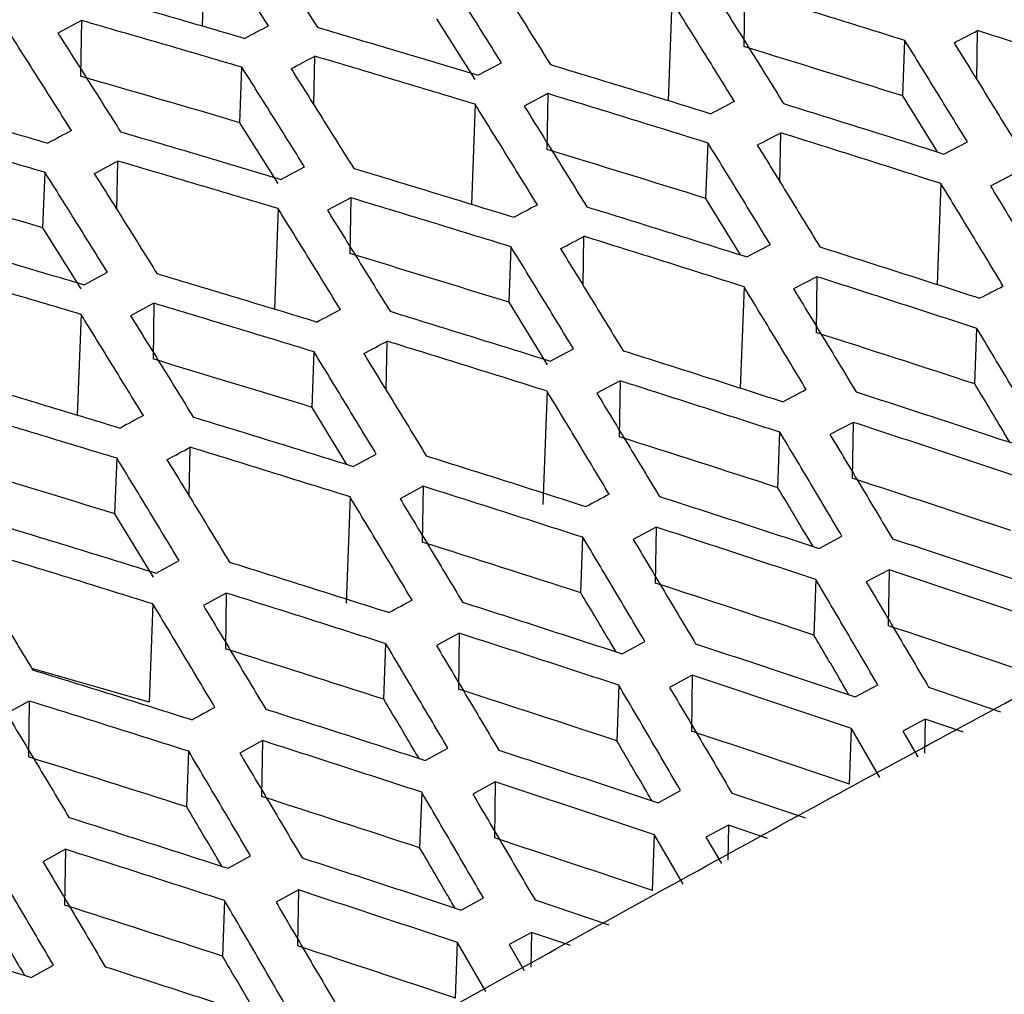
# Model space of a CAD drawing. Header units: millimetres. Extents: x -1263 to 1500, y -1080 to 1468.
# Tile 56 of 166: x 1230 to 1245, y -653 to -639. Entities that reach past the tile are written whole.
import ezdxf

# ---------------------------------------------------------------- set-up
doc = ezdxf.new("R2010")
doc.units = ezdxf.units.MM

msp = doc.modelspace()

# ---------------------------------------------------------------- linework, layer by layer
at = {"color": 7, "linetype": 'Continuous', "lineweight": 25}
for p, q in [((1233.294, -637.232), (1233.239, -638.709)), ((1241.38, -638.18), (1241.367, -639.017)), ((1240.291, -638.335), (1240.236, -639.83)), ((1231.427, -638.627), (1231.073, -638.816)), ((1231.427, -638.627), (1231.414, -639.464)), ((1237.334, -639.51), (1236.762, -638.602)), ((1244.867, -639.514), (1244.879, -638.778)), ((1243.757, -639.758), (1243.788, -638.927)), ((1234.915, -639.894), (1234.927, -639.162)), ((1237.377, -639.447), (1237.731, -639.261)), ((1233.805, -640.16), (1233.836, -639.328)), ((1238.425, -639.724), (1238.072, -639.91)), ((1238.425, -639.724), (1238.412, -640.561)), ((1244.275, -640.599), (1243.757, -639.758)), ((1237.335, -639.883), (1237.279, -641.384)), ((1234.378, -641.073), (1233.805, -640.16)), ((1241.912, -641.05), (1241.924, -640.312)), ((1244.373, -640.63), (1244.725, -640.447)), ((1240.801, -641.297), (1240.832, -640.465)), ((1231.959, -641.467), (1231.971, -640.735)), ((1234.421, -641.01), (1234.774, -640.822)), ((1230.848, -641.737), (1230.879, -640.905)), ((1245.422, -640.927), (1245.071, -641.11)), ((1244.329, -641.074), (1244.273, -642.589)), ((1235.47, -641.287), (1235.118, -641.474)), ((1235.47, -641.287), (1235.456, -642.124)), ((1241.321, -642.144), (1240.801, -641.297)), ((1234.378, -641.45), (1234.322, -642.957)), ((1231.422, -642.655), (1230.848, -641.737)), ((1238.956, -642.604), (1238.969, -641.865)), ((1237.845, -642.855), (1237.875, -642.023)), ((1241.417, -642.174), (1241.768, -641.99)), ((1231.465, -642.592), (1231.816, -642.403)), ((1242.467, -642.471), (1242.117, -642.655)), ((1242.467, -642.471), (1242.453, -643.309)), ((1241.372, -642.622), (1241.316, -644.143)), ((1232.514, -642.869), (1232.164, -643.058)), ((1232.514, -642.869), (1232.501, -643.706)), ((1238.421, -643.796), (1237.845, -642.855)), ((1231.42, -643.037), (1231.364, -644.549)), ((1244.838, -644.08), (1244.868, -643.247)), ((1236.001, -644.176), (1236.013, -643.438)), ((1238.461, -643.737), (1238.811, -643.551)), ((1234.887, -644.432), (1234.918, -643.6)), ((1239.511, -644.034), (1239.163, -644.219)), ((1239.511, -644.034), (1239.497, -644.872)), ((1238.415, -644.189), (1238.353, -645.887)), ((1235.41, -645.289), (1234.887, -644.432)), ((1243.009, -644.657), (1242.663, -644.84)), ((1243.009, -644.657), (1242.995, -645.495)), ((1241.881, -645.638), (1241.912, -644.805)), ((1233.045, -645.767), (1233.057, -645.03)), ((1235.505, -645.318), (1235.852, -645.132)), ((1231.929, -646.028), (1231.96, -645.196)), ((1236.556, -645.616), (1236.209, -645.803)), ((1236.556, -645.616), (1236.542, -646.454)), ((1235.458, -645.775), (1235.399, -647.372)), ((1232.507, -646.979), (1231.929, -646.028)), ((1240.054, -646.229), (1239.709, -646.414)), ((1240.054, -646.229), (1240.04, -647.068)), ((1238.923, -647.215), (1238.954, -646.382)), ((1242.499, -646.549), (1242.843, -646.366)), ((1232.548, -646.919), (1232.893, -646.731)), ((1243.551, -646.869), (1243.208, -647.052)), ((1243.551, -646.869), (1243.537, -647.708)), ((1242.45, -647.015), (1242.419, -647.848)), ((1233.6, -647.218), (1233.256, -647.405)), ((1233.6, -647.218), (1233.586, -648.056)), ((1232.499, -647.381), (1232.445, -648.857)), ((1237.098, -647.821), (1236.755, -648.007)), ((1237.098, -647.821), (1237.084, -648.66)), ((1235.965, -648.811), (1235.996, -647.978)), ((1239.543, -648.13), (1239.885, -647.946)), ((1232.445, -648.857), (1230.681, -648.35)), ((1240.595, -648.451), (1240.255, -648.635)), ((1240.595, -648.451), (1240.582, -649.291)), ((1239.492, -648.601), (1239.461, -649.435)), ((1243.04, -648.775), (1243.379, -648.594)), ((1244.144, -648.632), (1245.225, -649)), ((1230.643, -648.839), (1230.302, -649.027)), ((1230.643, -648.839), (1230.63, -649.677)), ((1244.093, -649.109), (1243.754, -649.29)), ((1244.093, -649.109), (1244.084, -649.62)), ((1244.665, -649.305), (1244.093, -649.109)), ((1242.956, -650.085), (1242.987, -649.251)), ((1243.413, -649.985), (1242.987, -649.251)), ((1243.754, -649.29), (1243.981, -649.676)), ((1234.142, -649.432), (1233.802, -649.619)), ((1234.142, -649.432), (1234.128, -650.271)), ((1233.006, -650.427), (1233.037, -649.593)), ((1236.586, -649.73), (1236.926, -649.546)), ((1237.639, -650.053), (1237.301, -650.237)), ((1237.639, -650.053), (1237.626, -650.893)), ((1236.534, -650.207), (1236.503, -651.041)), ((1240.083, -650.366), (1240.421, -650.183)), ((1241.19, -650.219), (1242.294, -650.592)), ((1241.137, -650.7), (1240.801, -650.883)), ((1241.137, -650.7), (1241.128, -651.226)), ((1241.726, -650.901), (1241.137, -650.7)), ((1239.998, -651.682), (1240.029, -650.847)), ((1240.459, -651.589), (1240.029, -650.847)), ((1240.801, -650.883), (1241.032, -651.278)), ((1231.185, -651.063), (1230.848, -651.25)), ((1231.185, -651.063), (1231.171, -651.902)), ((1233.629, -651.349), (1233.966, -651.164)), ((1234.683, -651.674), (1234.348, -651.859)), ((1234.683, -651.674), (1234.669, -652.514)), ((1233.574, -651.832), (1233.544, -652.666)), ((1237.126, -651.975), (1237.461, -651.792)), ((1238.235, -651.824), (1239.341, -652.196)), ((1238.181, -652.312), (1237.847, -652.494)), ((1238.181, -652.312), (1238.172, -652.831)), ((1238.765, -652.509), (1238.181, -652.312)), ((1237.039, -653.297), (1237.07, -652.463)), ((1237.495, -653.199), (1237.07, -652.463)), ((1237.847, -652.494), (1238.074, -652.884)), ((1230.671, -652.987), (1231.005, -652.801))]:
    msp.add_line(p, q, dxfattribs=at)
for points, knots in [([(1378.842, -596.971), (1356.139, -604.012), (1333.188, -612.571), (1287.071, -632.62), (1263.905, -644.11), (1240.772, -656.996)], [0, 0, 0, 0, 0.5, 0.5, 1, 1, 1, 1]), ([(1306.679, -626.039), (1301.373, -628.399), (1296.062, -630.834), (1285.434, -635.859), (1280.116, -638.448), (1264.158, -646.441), (1253.513, -652.072), (1242.873, -657.998)], [0, 0, 0, 0, 0.25, 0.25, 0.5, 0.5, 1, 1, 1, 1]), ([(1308.082, -626.624), (1290.768, -634.277), (1273.392, -642.754), (1252.274, -654.031), (1248.592, -656.033), (1244.22, -658.453), (1243.534, -658.834), (1242.847, -659.216)], [0.7060925, 0.7060925, 0.7060925, 0.7060925, 0.9411624, 0.9411624, 0.9907634, 0.9907634, 1, 1, 1, 1]), ([(1234.2, -654.989), (1234.864, -654.615), (1236.193, -653.868), (1238.186, -652.759), (1240.179, -651.657), (1242.171, -650.564), (1244.164, -649.48), (1246.157, -648.404), (1248.15, -647.336), (1250.142, -646.277), (1252.135, -645.227), (1254.128, -644.185), (1256.12, -643.151), (1258.113, -642.126), (1260.105, -641.11), (1262.098, -640.102), (1264.09, -639.103), (1266.083, -638.111), (1268.075, -637.129), (1270.068, -636.155), (1271.396, -635.512), (1272.06, -635.191)], [0, 0, 0, 0, 0.05265, 0.105293, 0.15793, 0.210563, 0.263191, 0.315817, 0.368439, 0.42106, 0.47368, 0.5263, 0.578921, 0.631543, 0.684167, 0.736794, 0.789424, 0.842059, 0.8947, 0.947347, 1, 1, 1, 1]), ([(1234.233, -638.707), (1234.076, -638.46), (1233.763, -637.966), (1233.45, -637.476), (1233.294, -637.232)], [0, 0, 0, 0, 0.500221, 1, 1, 1, 1]), ([(1234.027, -637.251), (1234.184, -637.497), (1234.498, -637.987), (1234.811, -638.482), (1234.968, -638.729)], [0, 0, 0, 0, 0.499765, 1, 1, 1, 1]), ([(1237.731, -639.261), (1237.575, -639.011), (1237.262, -638.512), (1236.949, -638.017), (1236.793, -637.77)], [0, 0, 0, 0, 0.500326, 1, 1, 1, 1]), ([(1237.526, -637.795), (1237.683, -638.042), (1237.997, -638.538), (1238.311, -639.038), (1238.467, -639.288)], [0, 0, 0, 0, 0.499665, 1, 1, 1, 1]), ([(1231.469, -638.196), (1231.871, -638.312), (1232.674, -638.542), (1233.477, -638.777), (1233.878, -638.895)], [0, 0, 0, 0, 0.499788, 1, 1, 1, 1]), ([(1243.788, -638.927), (1243.387, -638.801), (1242.584, -638.55), (1241.781, -638.303), (1241.38, -638.18)], [0, 0, 0, 0, 0.5004396, 1, 1, 1, 1]), ([(1241.229, -639.841), (1241.072, -639.589), (1240.76, -639.085), (1240.447, -638.585), (1240.291, -638.335)], [0, 0, 0, 0, 0.500404, 1, 1, 1, 1]), ([(1241.026, -638.365), (1241.182, -638.615), (1241.496, -639.115), (1241.809, -639.62), (1241.966, -639.873)], [0, 0, 0, 0, 0.4995913, 1, 1, 1, 1]), ([(1244.921, -638.342), (1245.321, -638.468), (1246.124, -638.72), (1246.926, -638.976), (1247.328, -639.105)], [0, 0, 0, 0, 0.499507, 1, 1, 1, 1]), ([(1233.836, -639.328), (1233.434, -639.21), (1232.632, -638.974), (1231.829, -638.743), (1231.427, -638.627)], [0, 0, 0, 0, 0.500226, 1, 1, 1, 1]), ([(1231.275, -640.278), (1231.119, -640.03), (1230.806, -639.535), (1230.493, -639.044), (1230.337, -638.799)], [0, 0, 0, 0, 0.500239, 1, 1, 1, 1]), ([(1231.073, -638.816), (1231.23, -639.062), (1231.544, -639.553), (1231.857, -640.049), (1232.014, -640.297)], [0, 0, 0, 0, 0.499747, 1, 1, 1, 1]), ([(1234.968, -638.729), (1235.37, -638.848), (1236.173, -639.085), (1236.975, -639.326), (1237.377, -639.447)], [0, 0, 0, 0, 0.499667, 1, 1, 1, 1]), ([(1247.284, -639.545), (1246.883, -639.416), (1246.081, -639.158), (1245.279, -638.905), (1244.879, -638.778)], [0, 0, 0, 0, 0.500491, 1, 1, 1, 1]), ([(1244.725, -640.447), (1244.569, -640.193), (1244.257, -639.684), (1243.944, -639.179), (1243.788, -638.927)], [0, 0, 0, 0, 0.500453, 1, 1, 1, 1]), ([(1244.525, -638.961), (1244.682, -639.213), (1244.995, -639.719), (1245.308, -640.228), (1245.465, -640.483)], [0, 0, 0, 0, 0.499548, 1, 1, 1, 1]), ([(1237.335, -639.883), (1236.933, -639.762), (1236.131, -639.519), (1235.328, -639.281), (1234.927, -639.162)], [0, 0, 0, 0, 0.50034, 1, 1, 1, 1]), ([(1234.774, -640.822), (1234.618, -640.572), (1234.305, -640.072), (1233.992, -639.576), (1233.836, -639.328)], [0, 0, 0, 0, 0.500342, 1, 1, 1, 1]), ([(1234.573, -639.35), (1234.729, -639.598), (1235.043, -640.095), (1235.356, -640.596), (1235.513, -640.846)], [0, 0, 0, 0, 0.49965, 1, 1, 1, 1]), ([(1238.467, -639.288), (1238.868, -639.41), (1239.671, -639.653), (1240.474, -639.901), (1240.875, -640.026)], [0, 0, 0, 0, 0.499577, 1, 1, 1, 1]), ([(1228.515, -639.774), (1228.916, -639.888), (1229.718, -640.117), (1230.521, -640.35), (1230.922, -640.467)], [0, 0, 0, 0, 0.499808, 1, 1, 1, 1]), ([(1240.832, -640.465), (1240.431, -640.34), (1239.629, -640.091), (1238.826, -639.846), (1238.425, -639.724)], [0, 0, 0, 0, 0.500428, 1, 1, 1, 1]), ([(1238.272, -641.393), (1238.115, -641.14), (1237.803, -640.635), (1237.491, -640.134), (1237.335, -639.883)], [0, 0, 0, 0, 0.500416, 1, 1, 1, 1]), ([(1238.072, -639.91), (1238.228, -640.161), (1238.542, -640.662), (1238.855, -641.168), (1239.012, -641.422)], [0, 0, 0, 0, 0.4995796, 1, 1, 1, 1]), ([(1241.966, -639.873), (1242.367, -639.998), (1243.169, -640.248), (1243.971, -640.503), (1244.373, -640.63)], [0, 0, 0, 0, 0.4995165, 1, 1, 1, 1]), ([(1230.879, -640.905), (1230.477, -640.788), (1229.675, -640.554), (1228.873, -640.324), (1228.472, -640.21)], [0, 0, 0, 0, 0.500206, 1, 1, 1, 1]), ([(1232.014, -640.297), (1232.415, -640.415), (1233.217, -640.65), (1234.02, -640.89), (1234.421, -641.01)], [0, 0, 0, 0, 0.499686, 1, 1, 1, 1]), ([(1244.329, -641.074), (1243.928, -640.945), (1243.126, -640.69), (1242.324, -640.438), (1241.924, -640.312)], [0, 0, 0, 0, 0.500481, 1, 1, 1, 1]), ([(1241.768, -641.99), (1241.612, -641.734), (1241.3, -641.224), (1240.988, -640.718), (1240.832, -640.465)], [0, 0, 0, 0, 0.500463, 1, 1, 1, 1]), ([(1241.571, -640.497), (1241.728, -640.75), (1242.041, -641.257), (1242.354, -641.767), (1242.511, -642.023)], [0, 0, 0, 0, 0.499539, 1, 1, 1, 1]), ([(1234.378, -641.45), (1233.976, -641.33), (1233.174, -641.089), (1232.372, -640.853), (1231.971, -640.735)], [0, 0, 0, 0, 0.500321, 1, 1, 1, 1]), ([(1235.513, -640.846), (1235.914, -640.967), (1236.716, -641.209), (1237.518, -641.456), (1237.92, -641.579)], [0, 0, 0, 0, 0.499593, 1, 1, 1, 1]), ([(1231.816, -642.403), (1231.659, -642.152), (1231.347, -641.65), (1231.035, -641.153), (1230.879, -640.905)], [0, 0, 0, 0, 0.500362, 1, 1, 1, 1]), ([(1231.619, -640.924), (1231.775, -641.172), (1232.089, -641.67), (1232.402, -642.172), (1232.559, -642.424)], [0, 0, 0, 0, 0.49963, 1, 1, 1, 1]), ([(1245.264, -642.613), (1245.108, -642.355), (1244.796, -641.84), (1244.484, -641.329), (1244.329, -641.074)], [0, 0, 0, 0, 0.500479, 1, 1, 1, 1]), ([(1245.071, -641.11), (1245.227, -641.365), (1245.54, -641.877), (1245.853, -642.393), (1246.01, -642.651)], [0, 0, 0, 0, 0.4995268, 1, 1, 1, 1]), ([(1237.875, -642.023), (1237.474, -641.899), (1236.673, -641.651), (1235.871, -641.408), (1235.47, -641.287)], [0, 0, 0, 0, 0.500411, 1, 1, 1, 1]), ([(1235.314, -642.964), (1235.158, -642.71), (1234.846, -642.204), (1234.534, -641.701), (1234.378, -641.45)], [0, 0, 0, 0, 0.500434, 1, 1, 1, 1]), ([(1235.118, -641.474), (1235.275, -641.726), (1235.588, -642.229), (1235.901, -642.736), (1236.058, -642.99)], [0, 0, 0, 0, 0.499562, 1, 1, 1, 1]), ([(1239.012, -641.422), (1239.413, -641.546), (1240.214, -641.795), (1241.016, -642.048), (1241.417, -642.174)], [0, 0, 0, 0, 0.4995306, 1, 1, 1, 1]), ([(1229.06, -641.884), (1229.46, -642.001), (1230.262, -642.234), (1231.064, -642.473), (1231.465, -642.592)], [0, 0, 0, 0, 0.499705, 1, 1, 1, 1]), ([(1241.372, -642.622), (1240.971, -642.494), (1240.17, -642.24), (1239.369, -641.99), (1238.969, -641.865)], [0, 0, 0, 0, 0.500466, 1, 1, 1, 1]), ([(1238.811, -643.551), (1238.655, -643.295), (1238.343, -642.784), (1238.031, -642.276), (1237.875, -642.023)], [0, 0, 0, 0, 0.500478, 1, 1, 1, 1]), ([(1238.617, -642.051), (1238.774, -642.305), (1239.087, -642.813), (1239.4, -643.325), (1239.557, -643.582)], [0, 0, 0, 0, 0.499524, 1, 1, 1, 1]), ([(1242.511, -642.023), (1242.911, -642.151), (1243.712, -642.406), (1244.514, -642.665), (1244.914, -642.795)], [0, 0, 0, 0, 0.4995, 1, 1, 1, 1]), ([(1231.42, -643.037), (1231.019, -642.917), (1230.217, -642.678), (1229.416, -642.444), (1229.015, -642.327)], [0, 0, 0, 0, 0.500303, 1, 1, 1, 1]), ([(1232.559, -642.424), (1232.959, -642.544), (1233.761, -642.784), (1234.562, -643.029), (1234.963, -643.151)], [0, 0, 0, 0, 0.499613, 1, 1, 1, 1]), ([(1244.868, -643.247), (1244.468, -643.117), (1243.667, -642.856), (1242.867, -642.599), (1242.467, -642.471)], [0, 0, 0, 0, 0.500493, 1, 1, 1, 1]), ([(1242.306, -644.165), (1242.151, -643.906), (1241.839, -643.39), (1241.528, -642.878), (1241.372, -642.622)], [0, 0, 0, 0, 0.500492, 1, 1, 1, 1]), ([(1242.117, -642.655), (1242.273, -642.911), (1242.586, -643.424), (1242.899, -643.941), (1243.055, -644.2)], [0, 0, 0, 0, 0.499515, 1, 1, 1, 1]), ([(1234.918, -643.6), (1234.517, -643.477), (1233.716, -643.231), (1232.915, -642.99), (1232.514, -642.869)], [0, 0, 0, 0, 0.500391, 1, 1, 1, 1]), ([(1232.355, -644.554), (1232.199, -644.3), (1231.887, -643.792), (1231.576, -643.288), (1231.42, -643.037)], [0, 0, 0, 0, 0.5004538, 1, 1, 1, 1]), ([(1232.164, -643.058), (1232.321, -643.31), (1232.634, -643.814), (1232.947, -644.322), (1233.103, -644.577)], [0, 0, 0, 0, 0.499542, 1, 1, 1, 1]), ([(1236.058, -642.99), (1236.458, -643.113), (1237.259, -643.36), (1238.06, -643.611), (1238.461, -643.737)], [0, 0, 0, 0, 0.499549, 1, 1, 1, 1]), ([(1245.801, -644.805), (1245.645, -644.544), (1245.335, -644.023), (1245.024, -643.506), (1244.868, -643.247)], [0, 0, 0, 0, 0.500475, 1, 1, 1, 1]), ([(1238.415, -644.189), (1238.015, -644.063), (1237.214, -643.81), (1236.413, -643.562), (1236.013, -643.438)], [0, 0, 0, 0, 0.500447, 1, 1, 1, 1]), ([(1235.852, -645.132), (1235.696, -644.875), (1235.385, -644.362), (1235.074, -643.854), (1234.918, -643.6)], [0, 0, 0, 0, 0.500499, 1, 1, 1, 1]), ([(1235.664, -643.625), (1235.82, -643.88), (1236.133, -644.389), (1236.446, -644.902), (1236.602, -645.159)], [0, 0, 0, 0, 0.499504, 1, 1, 1, 1]), ([(1239.557, -643.582), (1239.957, -643.708), (1240.757, -643.962), (1241.558, -644.22), (1241.959, -644.349)], [0, 0, 0, 0, 0.4995167, 1, 1, 1, 1]), ([(1229.604, -644.02), (1230.004, -644.139), (1230.805, -644.378), (1231.606, -644.621), (1232.007, -644.742)], [0, 0, 0, 0, 0.499629, 1, 1, 1, 1]), ([(1241.912, -644.805), (1241.511, -644.675), (1240.711, -644.416), (1239.911, -644.161), (1239.511, -644.034)], [0, 0, 0, 0, 0.500476, 1, 1, 1, 1]), ([(1245.363, -644.956), (1245.324, -644.89), (1245.149, -644.597), (1244.973, -644.306), (1244.838, -644.08)], [0, 0, 0, 0, 0.224311, 1, 1, 1, 1]), ([(1239.348, -645.736), (1239.193, -645.477), (1238.882, -644.959), (1238.571, -644.445), (1238.415, -644.189)], [0, 0, 0, 0, 0.50051, 1, 1, 1, 1]), ([(1239.163, -644.219), (1239.319, -644.476), (1239.632, -644.99), (1239.945, -645.509), (1240.101, -645.768)], [0, 0, 0, 0, 0.499497, 1, 1, 1, 1]), ([(1243.055, -644.2), (1243.455, -644.33), (1244.255, -644.59), (1245.055, -644.854), (1245.455, -644.986)], [0, 0, 0, 0, 0.4995171, 1, 1, 1, 1]), ([(1231.96, -645.196), (1231.559, -645.074), (1230.759, -644.83), (1229.958, -644.59), (1229.558, -644.471)], [0, 0, 0, 0, 0.500375, 1, 1, 1, 1]), ([(1233.103, -644.577), (1233.503, -644.699), (1234.304, -644.944), (1235.104, -645.194), (1235.505, -645.318)], [0, 0, 0, 0, 0.499569, 1, 1, 1, 1]), ([(1245.407, -645.448), (1245.007, -645.315), (1244.208, -645.049), (1243.408, -644.787), (1243.009, -644.657)], [0, 0, 0, 0, 0.5004729, 1, 1, 1, 1]), ([(1242.843, -646.366), (1242.688, -646.105), (1242.378, -645.582), (1242.067, -645.064), (1241.912, -644.805)], [0, 0, 0, 0, 0.500491, 1, 1, 1, 1]), ([(1242.663, -644.84), (1242.819, -645.099), (1243.131, -645.618), (1243.444, -646.141), (1243.6, -646.403)], [0, 0, 0, 0, 0.499519, 1, 1, 1, 1]), ([(1235.458, -645.775), (1235.057, -645.65), (1234.257, -645.399), (1233.457, -645.153), (1233.057, -645.03)], [0, 0, 0, 0, 0.500428, 1, 1, 1, 1]), ([(1236.602, -645.159), (1237.002, -645.285), (1237.802, -645.537), (1238.602, -645.793), (1239.003, -645.921)], [0, 0, 0, 0, 0.499538, 1, 1, 1, 1]), ([(1232.893, -646.731), (1232.737, -646.474), (1232.426, -645.96), (1232.115, -645.45), (1231.96, -645.196)], [0, 0, 0, 0, 0.500516, 1, 1, 1, 1]), ([(1232.71, -645.218), (1232.866, -645.473), (1233.179, -645.983), (1233.491, -646.498), (1233.648, -646.755)], [0, 0, 0, 0, 0.499486, 1, 1, 1, 1]), ([(1238.954, -646.382), (1238.554, -646.253), (1237.755, -645.996), (1236.955, -645.743), (1236.556, -645.616)], [0, 0, 0, 0, 0.500455, 1, 1, 1, 1]), ([(1240.101, -645.768), (1240.501, -645.897), (1241.3, -646.155), (1242.099, -646.418), (1242.499, -646.549)], [0, 0, 0, 0, 0.499536, 1, 1, 1, 1]), ([(1242.408, -646.519), (1242.368, -646.452), (1242.192, -646.157), (1242.017, -645.864), (1241.881, -645.638)], [0, 0, 0, 0, 0.227066, 1, 1, 1, 1]), ([(1236.39, -647.326), (1236.234, -647.066), (1235.924, -646.547), (1235.613, -646.032), (1235.458, -645.775)], [0, 0, 0, 0, 0.50053, 1, 1, 1, 1]), ([(1236.209, -645.803), (1236.366, -646.06), (1236.678, -646.575), (1236.99, -647.095), (1237.147, -647.355)], [0, 0, 0, 0, 0.499476, 1, 1, 1, 1]), ([(1230.149, -646.182), (1230.548, -646.304), (1231.348, -646.547), (1232.148, -646.795), (1232.548, -646.919)], [0, 0, 0, 0, 0.499582, 1, 1, 1, 1]), ([(1242.45, -647.015), (1242.05, -646.883), (1241.252, -646.619), (1240.453, -646.359), (1240.054, -646.229)], [0, 0, 0, 0, 0.5004531, 1, 1, 1, 1]), ([(1239.885, -647.946), (1239.73, -647.684), (1239.42, -647.161), (1239.109, -646.641), (1238.954, -646.382)], [0, 0, 0, 0, 0.500512, 1, 1, 1, 1]), ([(1239.709, -646.414), (1239.865, -646.674), (1240.177, -647.194), (1240.489, -647.718), (1240.646, -647.98)], [0, 0, 0, 0, 0.499498, 1, 1, 1, 1]), ([(1243.6, -646.403), (1243.999, -646.535), (1244.798, -646.8), (1245.596, -647.069), (1245.996, -647.203)], [0, 0, 0, 0, 0.499571, 1, 1, 1, 1]), ([(1232.499, -647.381), (1232.099, -647.257), (1231.3, -647.008), (1230.501, -646.763), (1230.101, -646.641)], [0, 0, 0, 0, 0.500416, 1, 1, 1, 1]), ([(1233.648, -646.755), (1234.047, -646.88), (1234.847, -647.13), (1235.646, -647.384), (1236.046, -647.511)], [0, 0, 0, 0, 0.499554, 1, 1, 1, 1]), ([(1229.757, -646.83), (1229.913, -647.086), (1230.225, -647.597), (1230.537, -648.112), (1230.693, -648.37)], [0, 0, 0, 0, 0.499473, 1, 1, 1, 1]), ([(1245.944, -647.675), (1245.545, -647.539), (1244.748, -647.269), (1243.95, -647.002), (1243.551, -646.869)], [0, 0, 0, 0, 0.500399, 1, 1, 1, 1]), ([(1243.379, -648.594), (1243.224, -648.329), (1242.915, -647.801), (1242.605, -647.277), (1242.45, -647.015)], [0, 0, 0, 0, 0.500456, 1, 1, 1, 1]), ([(1243.208, -647.052), (1243.364, -647.314), (1243.676, -647.839), (1243.988, -648.368), (1244.144, -648.632)], [0, 0, 0, 0, 0.499574, 1, 1, 1, 1]), ([(1235.996, -647.978), (1235.596, -647.85), (1234.798, -647.595), (1233.999, -647.343), (1233.6, -647.218)], [0, 0, 0, 0, 0.500439, 1, 1, 1, 1]), ([(1239.451, -648.101), (1239.411, -648.033), (1239.235, -647.736), (1239.059, -647.442), (1238.923, -647.215)], [0, 0, 0, 0, 0.229258, 1, 1, 1, 1]), ([(1233.43, -648.934), (1233.275, -648.674), (1232.965, -648.154), (1232.654, -647.639), (1232.499, -647.381)], [0, 0, 0, 0, 0.500545, 1, 1, 1, 1]), ([(1237.147, -647.355), (1237.546, -647.483), (1238.345, -647.739), (1239.143, -648), (1239.543, -648.13)], [0, 0, 0, 0, 0.499556, 1, 1, 1, 1]), ([(1233.256, -647.405), (1233.412, -647.663), (1233.724, -648.18), (1234.036, -648.7), (1234.192, -648.96)], [0, 0, 0, 0, 0.499461, 1, 1, 1, 1]), ([(1239.492, -648.601), (1239.093, -648.47), (1238.295, -648.208), (1237.497, -647.95), (1237.098, -647.821)], [0, 0, 0, 0, 0.500434, 1, 1, 1, 1]), ([(1236.926, -649.546), (1236.771, -649.283), (1236.461, -648.759), (1236.151, -648.238), (1235.996, -647.978)], [0, 0, 0, 0, 0.50053, 1, 1, 1, 1]), ([(1240.646, -647.98), (1241.044, -648.112), (1241.843, -648.375), (1242.64, -648.642), (1243.04, -648.775)], [0, 0, 0, 0, 0.499593, 1, 1, 1, 1]), ([(1242.948, -648.745), (1242.907, -648.675), (1242.731, -648.375), (1242.555, -648.077), (1242.419, -647.848)], [0, 0, 0, 0, 0.231535, 1, 1, 1, 1]), ([(1236.755, -648.007), (1236.911, -648.267), (1237.223, -648.788), (1237.535, -649.313), (1237.691, -649.576)], [0, 0, 0, 0, 0.49948, 1, 1, 1, 1]), ([(1230.693, -648.37), (1231.092, -648.494), (1231.891, -648.742), (1232.689, -648.995), (1233.089, -649.121)], [0, 0, 0, 0, 0.499564, 1, 1, 1, 1]), ([(1242.987, -649.251), (1242.588, -649.117), (1241.791, -648.848), (1240.994, -648.584), (1240.595, -648.451)], [0, 0, 0, 0, 0.500378, 1, 1, 1, 1]), ([(1240.421, -650.183), (1240.266, -649.918), (1239.956, -649.389), (1239.647, -648.864), (1239.492, -648.601)], [0, 0, 0, 0, 0.500477, 1, 1, 1, 1]), ([(1240.255, -648.635), (1240.411, -648.898), (1240.722, -649.424), (1241.034, -649.954), (1241.19, -650.219)], [0, 0, 0, 0, 0.499553, 1, 1, 1, 1]), ([(1233.037, -649.593), (1232.638, -649.466), (1231.84, -649.213), (1231.042, -648.963), (1230.643, -648.839)], [0, 0, 0, 0, 0.50043, 1, 1, 1, 1]), ([(1236.494, -649.701), (1236.453, -649.632), (1236.277, -649.334), (1236.101, -649.039), (1235.965, -648.811)], [0, 0, 0, 0, 0.230895, 1, 1, 1, 1]), ([(1234.192, -648.96), (1234.591, -649.088), (1235.389, -649.342), (1236.187, -649.601), (1236.586, -649.73)], [0, 0, 0, 0, 0.49957, 1, 1, 1, 1]), ([(1230.302, -649.027), (1230.458, -649.285), (1230.77, -649.802), (1231.082, -650.324), (1231.238, -650.585)], [0, 0, 0, 0, 0.499451, 1, 1, 1, 1]), ([(1236.534, -650.207), (1236.135, -650.077), (1235.337, -649.816), (1234.54, -649.56), (1234.142, -649.432)], [0, 0, 0, 0, 0.500421, 1, 1, 1, 1]), ([(1239.991, -650.335), (1239.949, -650.265), (1239.773, -649.964), (1239.597, -649.664), (1239.461, -649.435)], [0, 0, 0, 0, 0.2333622, 1, 1, 1, 1]), ([(1233.966, -651.164), (1233.811, -650.901), (1233.502, -650.375), (1233.192, -649.854), (1233.037, -649.593)], [0, 0, 0, 0, 0.500542, 1, 1, 1, 1]), ([(1237.691, -649.576), (1238.09, -649.707), (1238.887, -649.968), (1239.684, -650.233), (1240.083, -650.366)], [0, 0, 0, 0, 0.49961, 1, 1, 1, 1]), ([(1233.802, -649.619), (1233.958, -649.88), (1234.269, -650.402), (1234.581, -650.928), (1234.737, -651.191)], [0, 0, 0, 0, 0.499467, 1, 1, 1, 1]), ([(1240.029, -650.847), (1239.63, -650.714), (1238.834, -650.447), (1238.037, -650.184), (1237.639, -650.053)], [0, 0, 0, 0, 0.500362, 1, 1, 1, 1]), ([(1237.461, -651.792), (1237.306, -651.527), (1236.997, -650.996), (1236.688, -650.47), (1236.534, -650.207)], [0, 0, 0, 0, 0.500492, 1, 1, 1, 1]), ([(1237.301, -650.237), (1237.457, -650.501), (1237.768, -651.028), (1238.08, -651.558), (1238.235, -651.824)], [0, 0, 0, 0, 0.499537, 1, 1, 1, 1]), ([(1233.535, -651.319), (1233.494, -651.25), (1233.318, -650.951), (1233.142, -650.655), (1233.006, -650.427)], [0, 0, 0, 0, 0.231988, 1, 1, 1, 1]), ([(1231.238, -650.585), (1231.636, -650.711), (1232.433, -650.964), (1233.23, -651.221), (1233.629, -651.349)], [0, 0, 0, 0, 0.499577, 1, 1, 1, 1]), ([(1233.574, -651.832), (1233.176, -651.702), (1232.38, -651.444), (1231.583, -651.19), (1231.185, -651.063)], [0, 0, 0, 0, 0.500415, 1, 1, 1, 1]), ([(1237.032, -651.944), (1236.991, -651.874), (1236.814, -651.571), (1236.638, -651.271), (1236.503, -651.041)], [0, 0, 0, 0, 0.234647, 1, 1, 1, 1]), ([(1231.005, -652.801), (1230.85, -652.538), (1230.541, -652.011), (1230.232, -651.489), (1230.078, -651.228)], [0, 0, 0, 0, 0.500549, 1, 1, 1, 1]), ([(1234.737, -651.191), (1235.135, -651.321), (1235.931, -651.58), (1236.727, -651.843), (1237.126, -651.975)], [0, 0, 0, 0, 0.49962, 1, 1, 1, 1]), ([(1230.848, -651.25), (1231.004, -651.511), (1231.315, -652.034), (1231.626, -652.561), (1231.782, -652.825)], [0, 0, 0, 0, 0.499459, 1, 1, 1, 1]), ([(1237.07, -652.463), (1236.672, -652.33), (1235.877, -652.065), (1235.081, -651.804), (1234.683, -651.674)], [0, 0, 0, 0, 0.500352, 1, 1, 1, 1]), ([(1234.5, -653.42), (1234.346, -653.154), (1234.037, -652.623), (1233.729, -652.095), (1233.574, -651.832)], [0, 0, 0, 0, 0.500501, 1, 1, 1, 1]), ([(1234.348, -651.859), (1234.503, -652.123), (1234.814, -652.651), (1235.125, -653.182), (1235.281, -653.448)], [0, 0, 0, 0, 0.499527, 1, 1, 1, 1]), ([(1230.575, -652.956), (1230.534, -652.886), (1230.358, -652.587), (1230.182, -652.29), (1230.047, -652.062)], [0, 0, 0, 0, 0.232543, 1, 1, 1, 1]), ([(1228.283, -652.228), (1228.681, -652.353), (1229.477, -652.604), (1230.273, -652.859), (1230.671, -652.987)], [0, 0, 0, 0, 0.499578, 1, 1, 1, 1]), ([(1230.614, -653.476), (1230.217, -653.347), (1229.421, -653.091), (1228.626, -652.839), (1228.228, -652.713)], [0, 0, 0, 0, 0.5004142, 1, 1, 1, 1]), ([(1234.073, -653.572), (1234.031, -653.501), (1233.855, -653.197), (1233.679, -652.896), (1233.544, -652.666)], [0, 0, 0, 0, 0.235398, 1, 1, 1, 1]), ([(1231.782, -652.825), (1232.18, -652.954), (1232.975, -653.211), (1233.77, -653.472), (1234.168, -653.603)], [0, 0, 0, 0, 0.499624, 1, 1, 1, 1])]:
    msp.add_open_spline(points, degree=3, knots=knots, dxfattribs=at)
for points in [[(1307.273, -626.111), (1285.553, -635.712), (1263.749, -646.61), (1242.039, -658.703)], [(1234.233, -638.707), (1234.115, -638.77), (1233.997, -638.832), (1233.878, -638.895)], [(1244.525, -638.961), (1244.643, -638.9), (1244.761, -638.839), (1244.879, -638.778)], [(1243.757, -639.758), (1242.961, -639.509), (1242.164, -639.262), (1241.367, -639.017)], [(1234.573, -639.35), (1234.691, -639.287), (1234.809, -639.225), (1234.927, -639.162)], [(1233.805, -640.16), (1233.008, -639.925), (1232.211, -639.693), (1231.414, -639.464)], [(1241.229, -639.841), (1241.111, -639.903), (1240.993, -639.964), (1240.875, -640.026)], [(1231.275, -640.278), (1231.157, -640.341), (1231.04, -640.404), (1230.922, -640.467)], [(1241.571, -640.497), (1241.689, -640.435), (1241.806, -640.374), (1241.924, -640.312)], [(1240.801, -641.297), (1240.005, -641.049), (1239.208, -640.804), (1238.412, -640.561)], [(1231.619, -640.924), (1231.736, -640.861), (1231.854, -640.798), (1231.971, -640.735)], [(1230.848, -641.737), (1230.051, -641.504), (1229.255, -641.274), (1228.458, -641.046)], [(1238.272, -641.393), (1238.154, -641.455), (1238.037, -641.517), (1237.92, -641.579)], [(1238.617, -642.052), (1238.734, -641.99), (1238.852, -641.928), (1238.969, -641.866)], [(1237.845, -642.855), (1237.049, -642.609), (1236.253, -642.365), (1235.456, -642.124)], [(1245.264, -642.613), (1245.147, -642.674), (1245.031, -642.735), (1244.914, -642.795)], [(1235.314, -642.964), (1235.197, -643.027), (1235.08, -643.089), (1234.963, -643.151)], [(1244.838, -644.08), (1244.043, -643.82), (1243.248, -643.563), (1242.453, -643.309)], [(1235.664, -643.625), (1235.78, -643.563), (1235.897, -643.501), (1236.013, -643.438)], [(1234.887, -644.432), (1234.092, -644.188), (1233.296, -643.946), (1232.501, -643.706)], [(1242.306, -644.165), (1242.191, -644.226), (1242.075, -644.287), (1241.959, -644.349)], [(1232.355, -644.554), (1232.239, -644.617), (1232.123, -644.68), (1232.007, -644.742)], [(1241.881, -645.638), (1241.087, -645.38), (1240.292, -645.125), (1239.497, -644.872)], [(1232.71, -645.218), (1232.826, -645.156), (1232.942, -645.093), (1233.057, -645.03)], [(1231.929, -646.028), (1231.134, -645.786), (1230.34, -645.546), (1229.545, -645.308)], [(1245.376, -646.281), (1244.583, -646.016), (1243.789, -645.754), (1242.995, -645.495)], [(1239.348, -645.736), (1239.233, -645.797), (1239.118, -645.859), (1239.003, -645.921)], [(1238.923, -647.215), (1238.13, -646.959), (1237.336, -646.705), (1236.542, -646.454)], [(1242.419, -647.848), (1241.626, -647.586), (1240.833, -647.325), (1240.04, -647.068)], [(1236.39, -647.326), (1236.275, -647.388), (1236.161, -647.45), (1236.046, -647.512)], [(1245.914, -648.508), (1245.122, -648.239), (1244.33, -647.973), (1243.537, -647.708)], [(1235.965, -648.811), (1235.172, -648.557), (1234.379, -648.305), (1233.586, -648.056)], [(1239.461, -649.435), (1238.669, -649.174), (1237.877, -648.916), (1237.084, -648.66)], [(1233.43, -648.934), (1233.316, -648.997), (1233.203, -649.059), (1233.089, -649.121)], [(1242.956, -650.085), (1242.165, -649.818), (1241.373, -649.553), (1240.582, -649.291)], [(1233.006, -650.427), (1232.214, -650.174), (1231.422, -649.925), (1230.63, -649.677)], [(1236.503, -651.041), (1235.711, -650.782), (1234.92, -650.525), (1234.128, -650.271)], [(1239.998, -651.682), (1239.207, -651.416), (1238.417, -651.153), (1237.626, -650.893)], [(1233.544, -652.666), (1232.753, -652.409), (1231.962, -652.154), (1231.171, -651.902)], [(1237.039, -653.297), (1236.249, -653.033), (1235.459, -652.772), (1234.669, -652.514)]]:
    msp.add_open_spline(points, degree=3, dxfattribs=at)

doc.saveas('drawing.dxf')
